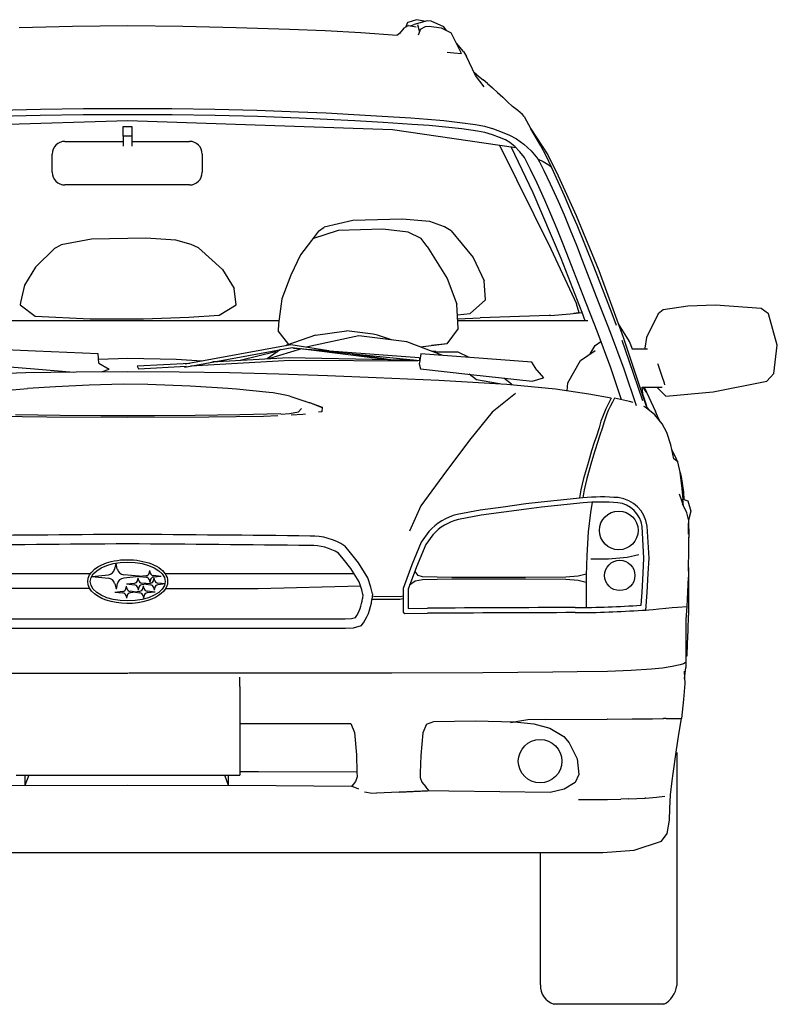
# Model space of a CAD drawing. Header units: millimetres. Extents: x 1343 to 64046, y 44602 to 77982.
# Tile 62 of 68: x 53527 to 54723, y 61506 to 63060. Entities that reach past the tile are written whole.
import ezdxf

# ---------------------------------------------------------------- set-up
doc = ezdxf.new("R2010")
doc.units = ezdxf.units.MM

# ---------------------------------------------------------------- blocks, each defined once
blk = doc.blocks.new('A$C198F42C1')
at = {"linetype": 'Continuous'}
for p, q in [((938.1, 1543.2), (853.8, 1540.9)), ((1025.1, 1544.1), (938.1, 1543.2)), ((1112.1, 1543.2), (1025.1, 1544.1)), ((1196.4, 1540.9), (1112.1, 1543.2)), ((1280.5, 1538.4), (1196.4, 1540.9)), ((1461, 1540.4), (1454.2, 1532)), ((1468, 1544.6), (1461, 1540.4)), ((1466.7, 1549.3), (1463.5, 1541.9)), ((1466.7, 1549.3), (1467.1, 1549.7)), ((1480.9, 1554), (1467.1, 1549.7)), ((1468, 1544.6), (1471.4, 1544.2)), ((1470.9, 1544.3), (1471.6, 1544.5)), ((1471.4, 1544.2), (1480.4, 1542.7)), ((1471.6, 1544.5), (1477.2, 1546.2)), ((1497.7, 1552), (1477.2, 1546.2)), ((1495.3, 1551.3), (1480.9, 1554)), ((1482.3, 1546.5), (1484.7, 1538.7)), ((1487.1, 1538.9), (1483.7, 1529.3)), ((1484.7, 1538.7), (1485.7, 1534.8)), ((1487.1, 1538.9), (1495.2, 1543.3)), ((1495.2, 1543.3), (1500.8, 1543.9)), ((1503.7, 1551.4), (1497.7, 1552)), ((1500.8, 1543.9), (1519.5, 1541)), ((1524.1, 1542.8), (1503.7, 1551.4)), ((1519.5, 1541), (1535.7, 1533.2)), ((1527.9, 1537), (1524.1, 1542.8)), ((1336.7, 1536.3), (1280.5, 1538.4)), ((1393.2, 1533), (1336.7, 1536.3)), ((1450.5, 1529), (1393.2, 1533)), ((1454.2, 1532), (1449.6, 1529.1)), ((1551.6, 1500.8), (1535.7, 1533.2)), ((1554.9, 1503.9), (1543.7, 1516.9)), ((1529.4, 1502.8), (1539.8, 1501.9)), ((1539.8, 1501.9), (1551.6, 1500.8)), ((1554.9, 1503.9), (1559.9, 1496)), ((1574, 1466), (1559.9, 1496)), ((1576, 1467.2), (1572.1, 1470.1)), ((1587.7, 1447.8), (1574, 1466)), ((1576, 1467.2), (1586.2, 1459.1)), ((1592.8, 1453.3), (1586.2, 1459.1)), ((1592.8, 1453.3), (1600.5, 1446.5)), ((1600.5, 1446.5), (1608.4, 1439.2)), ((1608.4, 1439.2), (1616.9, 1431.6)), ((1624.5, 1424.4), (1616.9, 1431.6)), ((1624.5, 1424.4), (1632.4, 1417.2)), ((1640.9, 1410.9), (1632.4, 1417.2)), ((887, 1402.9), (820.5, 1401.2)), ((821.3, 1411.3), (887.6, 1413)), ((954.8, 1403.8), (887, 1402.9)), ((887.6, 1413), (955.2, 1413.9)), ((1025.1, 1403.9), (954.8, 1403.8)), ((955.2, 1413.9), (1025.1, 1414)), ((1025.1, 1414), (1094.9, 1413.9)), ((1095.4, 1403.8), (1025.1, 1403.9)), ((1094.9, 1413.9), (1162.6, 1413)), ((1163.2, 1402.9), (1095.4, 1403.8)), ((1162.6, 1413), (1228.9, 1411.3)), ((1229.7, 1401.2), (1163.2, 1402.9)), ((1228.9, 1411.3), (1294.7, 1408.8)), ((1295.9, 1398.7), (1229.7, 1401.2)), ((1294.7, 1408.8), (1338.2, 1406.8)), ((1339.7, 1396.6), (1295.9, 1398.7)), ((1338.2, 1406.8), (1382, 1404.5)), ((1382, 1404.5), (1426.5, 1401.8)), ((1426.5, 1401.8), (1472, 1398.9)), ((1472, 1398.9), (1498.1, 1397)), ((1648.3, 1404.4), (1640.9, 1410.9)), ((1650.5, 1401.4), (1648.3, 1404.4)), ((1650.5, 1401.4), (1661, 1381.5)), ((594.8, 1381.3), (1025.1, 1394.9)), ((1017.8, 1385.2), (1031.4, 1385.2)), ((1017.8, 1369.9), (1017.8, 1385.2)), ((1025.1, 1394.9), (1442.7, 1380.9)), ((1031.4, 1385.2), (1031.4, 1369.9)), ((1383.6, 1394.3), (1339.7, 1396.6)), ((1428.2, 1391.7), (1383.6, 1394.3)), ((1473.8, 1388.7), (1428.2, 1391.7)), ((1500.6, 1386.8), (1473.8, 1388.7)), ((1498.1, 1397), (1524.1, 1394.7)), ((1526.8, 1384.4), (1500.6, 1386.8)), ((1524.1, 1394.7), (1549.4, 1391.9)), ((1552.4, 1381.7), (1526.8, 1384.4)), ((1549.4, 1391.9), (1573.7, 1388.7)), ((1573.7, 1388.7), (1588.1, 1385.7)), ((1588.1, 1385.7), (1602.4, 1381.5)), ((1017.8, 1369.9), (1017.8, 1354.5)), ((1031.4, 1369.9), (1017.8, 1369.9)), ((1031.4, 1369.9), (1031.4, 1354.5)), ((1442.7, 1380.9), (1637.4, 1352.3)), ((1577.2, 1378.3), (1552.4, 1381.7)), ((1588.5, 1375.9), (1577.2, 1378.3)), ((1600.5, 1372.3), (1588.5, 1375.9)), ((1611.9, 1368.1), (1600.5, 1372.3)), ((1602.4, 1381.5), (1615.9, 1376.7)), ((1621.4, 1364.2), (1611.9, 1368.1)), ((1615.9, 1376.7), (1627.8, 1371.8)), ((1627.8, 1371.8), (1638.4, 1366.1)), ((1661, 1381.5), (1688.2, 1340.9)), ((1676.9, 1354.7), (1661, 1381.5)), ((926, 1361.9), (1017.8, 1361.9)), ((1031.4, 1361.9), (1122.6, 1361.9)), ((1611.8, 1356.1), (1692.8, 1192.2)), ((1628.2, 1360.2), (1621.4, 1364.2)), ((1635.9, 1353.8), (1628.2, 1360.2)), ((1665, 1280.7), (1630.4, 1353.4)), ((1643.9, 1345.6), (1635.9, 1353.8)), ((1638.4, 1366.1), (1650.2, 1357.5)), ((1650.2, 1357.5), (1661.8, 1346.8)), ((1684.8, 1340.1), (1676.9, 1354.7)), ((906, 1313.1), (906, 1341.9)), ((1142.6, 1341.9), (1142.6, 1313.1)), ((1651.3, 1336.3), (1643.9, 1345.6)), ((1661.8, 1346.8), (1672.2, 1334.4)), ((1694.5, 1320), (1684.8, 1340.1)), ((1688.2, 1340.9), (1704.3, 1307.6)), ((1653.9, 1331.4), (1651.3, 1336.3)), ((1660.8, 1317.5), (1653.9, 1331.4)), ((1672.2, 1334.4), (1674.7, 1329.5)), ((1672.8, 1333.3), (1672.7, 1333.6)), ((1672.7, 1333.6), (1680.8, 1330.1)), ((1674.7, 1329.5), (1681.6, 1315.8)), ((1680.8, 1330.1), (1688.5, 1325.4)), ((1688.5, 1325.4), (1694.5, 1320)), ((1671, 1296.2), (1660.8, 1317.5)), ((1681.6, 1315.8), (1691.7, 1294.7)), ((1714.3, 1276.2), (1694.5, 1320)), ((1704.3, 1307.6), (1732.9, 1244.8)), ((1122.6, 1293.1), (926, 1293.1)), ((1683.5, 1269), (1671, 1296.2)), ((1691.7, 1294.7), (1704.1, 1267.8)), ((1709, 1177), (1665, 1280.7)), ((1727.2, 1246.1), (1714.3, 1276.2)), ((1693, 1247), (1683.5, 1269)), ((1704.1, 1267.8), (1713.6, 1245.9)), ((1702.8, 1223.6), (1693, 1247)), ((1713.6, 1245.9), (1723.4, 1222.4)), ((1734.3, 1229.5), (1727.2, 1246.1)), ((1732.9, 1244.8), (1768.4, 1158)), ((1380.1, 1237.2), (1335.3, 1226.6)), ((1458.4, 1239.3), (1380.1, 1237.2)), ((1502.1, 1235.4), (1458.4, 1239.3)), ((1524.8, 1227.2), (1502.1, 1235.4)), ((1760.7, 1164.2), (1734.3, 1229.5)), ((1326.1, 1220), (1315.1, 1205.7)), ((1357.1, 1221.1), (1316.5, 1207.9)), ((1326.1, 1220), (1335.3, 1226.6)), ((1427.9, 1223.6), (1357.1, 1221.1)), ((1467.4, 1218.8), (1427.9, 1223.6)), ((1488, 1208.7), (1467.4, 1218.8)), ((1535.4, 1220.8), (1524.8, 1227.2)), ((1535.4, 1220.8), (1570.3, 1178.6)), ((1712.5, 1199.5), (1702.8, 1223.6)), ((1723.4, 1222.4), (1733.2, 1198.2)), ((910.2, 1193.5), (920.2, 1198.8)), ((967.8, 1207.4), (920.2, 1198.8)), ((1053.5, 1209.2), (967.8, 1207.4)), ((1100.8, 1206), (1053.5, 1209.2)), ((1125.4, 1199.4), (1100.8, 1206)), ((1137, 1194.1), (1125.4, 1199.4)), ((1315.1, 1205.7), (1297.7, 1183.1)), ((1497.6, 1196), (1488, 1208.7)), ((1721.7, 1175.7), (1712.5, 1199.5)), ((1733.2, 1198.2), (1742.4, 1174.2)), ((910.2, 1193.5), (879.5, 1163.5)), ((1137, 1194.1), (1174.8, 1159.9)), ((1297.7, 1183.1), (1282.6, 1150.9)), ((1497.6, 1196), (1529.2, 1145.3)), ((1692.8, 1192.2), (1733.1, 1105.6)), ((1570.3, 1178.6), (1587.4, 1141.7)), ((1742, 1091.9), (1709, 1177)), ((1743.7, 1118.7), (1721.7, 1175.7)), ((1742.4, 1174.2), (1764.5, 1117.2)), ((879.5, 1163.5), (862.3, 1135.1)), ((1174.8, 1159.9), (1193.3, 1129.9)), ((1282.6, 1150.9), (1268.3, 1113.2)), ((1789.7, 1089.8), (1760.7, 1164.2)), ((1768.4, 1158), (1807, 1053.1)), ((862.3, 1135.1), (855.9, 1107.4)), ((1529.2, 1145.3), (1544.6, 1105)), ((1589.6, 1112), (1587.4, 1141.7)), ((1196, 1104.2), (1193.3, 1129.9)), ((855.9, 1107.4), (855.5, 1103.9)), ((855.5, 1103.9), (879.3, 1086.3)), ((1169.6, 1087.9), (1196, 1104.2)), ((1268.3, 1113.2), (1262.9, 1073.7)), ((1546.6, 1066.7), (1544.6, 1105)), ((1565.5, 1090.1), (1589.6, 1112)), ((1737.5, 1091.4), (1733.1, 1105.6)), ((1765.9, 1062.4), (1743.7, 1118.7)), ((1764.5, 1117.2), (1786.6, 1060.9)), ((1952.4, 1103.5), (1908.8, 1101.9)), ((2024.5, 1098.3), (1952.4, 1103.5)), ((1121.7, 1084.5), (1169.6, 1087.9)), ((1545.5, 1088.2), (1565.5, 1090.1)), ((1692.2, 1087.2), (1723.3, 1089.8)), ((1723.3, 1089.8), (1742, 1091.9)), ((1735.9, 1091.3), (1729.3, 1090.4)), ((1747.2, 1078.6), (1742, 1091.9)), ((1796.4, 1071.2), (1789.7, 1089.8)), ((1862.4, 1089.5), (1843.7, 1052.4)), ((1870.3, 1095.9), (1862.4, 1089.5)), ((1908.8, 1101.9), (1870.3, 1095.9)), ((2036.3, 1089.8), (2024.5, 1098.3)), ((2050.2, 1040.2), (2036.3, 1089.8)), ((916.5, 1078.6), (810.2, 1078.6)), ((879.3, 1086.3), (965.7, 1082.1)), ((1025.1, 1078.6), (916.5, 1078.6)), ((965.7, 1082.1), (1049.9, 1081.9)), ((1133.6, 1078.6), (1025.1, 1078.6)), ((1049.9, 1081.9), (1121.7, 1084.5)), ((1240, 1078.6), (1133.6, 1078.6)), ((1263.6, 1078.6), (1240, 1078.6)), ((1262.9, 1073.7), (1262.5, 1063)), ((1545.8, 1081.8), (1581.3, 1083.2)), ((1600.1, 1078.6), (1546, 1078.6)), ((1689.9, 1087.1), (1581.3, 1083.2)), ((1676.2, 1078.6), (1600.1, 1078.6)), ((1751.1, 1078.6), (1676.2, 1078.6)), ((1692.2, 1087.2), (1689.9, 1087.1)), ((1817.1, 1046), (1799.4, 1073.7)), ((1279.6, 1041.4), (1262.5, 1063)), ((1321.4, 1056.2), (1370.4, 1062.8)), ((1412.3, 1057.7), (1370.4, 1062.8)), ((1419.5, 1056.2), (1412.3, 1057.7)), ((1546.6, 1066.7), (1528.6, 1042.4)), ((1787.4, 1004.6), (1765.9, 1062.4)), ((1786.6, 1060.9), (1808.1, 1003)), ((1321.4, 1056.2), (1276, 1040.1)), ((1389.6, 1054.8), (1313.9, 1038.9)), ((1465.3, 1045.6), (1389.6, 1054.8)), ((1441.2, 1048.5), (1419.5, 1056.2)), ((1522.4, 1024.1), (1465.3, 1045.6)), ((1487, 1037.4), (1524.8, 1042.4)), ((1528.6, 1042.4), (1504.4, 1039.7)), ((1762.5, 1039.9), (1771.9, 1046.2)), ((1816.6, 1015.8), (1805.1, 1047.5)), ((1807, 1053.1), (1843.4, 944.2)), ((1821.4, 1034), (1817.1, 1046)), ((1843.7, 1052.4), (1841, 1035.7)), ((879.8, 1031), (801.3, 1034)), ((978.5, 1026.8), (879.8, 1031)), ((979.3, 1012.1), (978.5, 1026.8)), ((1115, 1005.8), (1284.5, 1036.6)), ((1282.6, 1040.6), (1115.5, 1010.3)), ((1258.3, 1029.9), (1202.8, 1016.1)), ((1266.2, 1033.3), (1245, 1018.5)), ((1299.5, 1034.5), (1247.3, 1018.6)), ((1259.6, 1028.7), (1258.3, 1029.9)), ((1258.3, 1029.9), (1261.3, 1029.9)), ((1276, 1040.1), (1274.6, 1039.1)), ((1342.4, 1031.6), (1282.6, 1040.6)), ((1284.5, 1036.6), (1296.1, 1035.1)), ((1486.1, 1015.4), (1286.9, 1035.8)), ((1286.9, 1035.8), (1484.9, 1020.7)), ((1306, 1033.9), (1439.8, 1016.9)), ((1313.9, 1038.9), (1307.3, 1036.9)), ((1439.8, 1016.9), (1372.4, 1027.1)), ((1487.8, 1026.7), (1486, 1016)), ((1565.2, 1020.9), (1487.8, 1026.7)), ((1511.2, 1030.5), (1505.4, 1030.5)), ((1511.2, 1028.3), (1511.2, 1030.5)), ((1511.2, 1030), (1545.8, 1030)), ((1545.8, 1030), (1563.3, 1021.1)), ((1739.6, 1016.1), (1763, 1031.9)), ((1755.1, 1026.5), (1762.5, 1039.9)), ((1822.4, 1034), (1820.6, 1034)), ((1845.4, 1034), (1822.4, 1034)), ((1841, 1035.7), (1841.5, 1034)), ((2044.5, 995.7), (2050.2, 1040.2)), ((1025.1, 1019.3), (979, 1017.6)), ((979.3, 1012.1), (996, 1002.2)), ((1101.7, 1017.8), (1025.1, 1019.3)), ((1123.1, 1011.6), (1040, 1006.9)), ((1142.5, 1015.2), (1101.7, 1017.8)), ((1124.9, 1007.6), (1280.9, 1016.4)), ((1279, 1020.4), (1157.7, 1013.6)), ((1179.7, 1014.8), (1160.1, 1014)), ((1437.4, 1017.2), (1279, 1020.4)), ((1280.9, 1016.4), (1482.7, 1015.8)), ((1476.2, 1016.4), (1437.8, 1017.2)), ((1484.9, 1020.7), (1486.1, 1015.4)), ((1485.9, 1015.4), (1485.1, 1010.6)), ((1485.1, 1010.6), (1486.9, 1003.1)), ((1486, 1016.2), (1485.9, 1016.2)), ((1662.8, 1013.3), (1565.2, 1020.9)), ((1670.5, 1000.9), (1662.8, 1013.3)), ((1719.7, 980.8), (1739.6, 1016.1)), ((1838.1, 952.3), (1816.6, 1015.8)), ((1862, 1009.9), (1861.8, 1010.8)), ((864.5, 996.5), (786.4, 994.4)), ((799, 1009.5), (877.8, 1002.8)), ((943.8, 997.9), (864.5, 996.5)), ((877.8, 1002.8), (939.9, 997.9)), ((1025.1, 998.4), (943.8, 997.9)), ((983.5, 998.2), (996, 1002.2)), ((1106.3, 997.9), (1025.1, 998.4)), ((1040, 1006.9), (1041.9, 1002.9)), ((1041.9, 1002.9), (1117.1, 1007.2)), ((1185.6, 996.5), (1106.3, 997.9)), ((1114.5, 1007), (1115, 1005.8)), ((1263.8, 994.4), (1185.6, 996.5)), ((1486.9, 1003.1), (1566.4, 994.1)), ((1670.5, 1000.9), (1681, 988.6)), ((1804.1, 954.2), (1787.4, 1004.6)), ((1808.1, 1003), (1827.2, 945.3)), ((1867.9, 992.5), (1862, 1009.9)), ((2033.6, 983.4), (2044.5, 995.7)), ((1340.3, 991.7), (1263.8, 994.4)), ((1417.1, 988.7), (1340.3, 991.7)), ((1515.8, 984.6), (1417.1, 988.7)), ((1623.1, 978.4), (1515.8, 984.6)), ((1575.3, 985.5), (1564, 994.4)), ((1566.4, 994.1), (1663.2, 983.6)), ((1611.8, 979.1), (1575.3, 985.5)), ((1630.7, 978.8), (1618.7, 988.4)), ((1663.2, 983.6), (1681, 988.6)), ((1718.5, 968.2), (1719.7, 980.8)), ((1871.9, 980.5), (1867.9, 992.5)), ((1872.9, 977.7), (1871.9, 980.5)), ((1948.8, 966.8), (2033.6, 983.4)), ((830.8, 968.9), (867.1, 971.9)), ((910.9, 974.7), (867.1, 971.9)), ((964.3, 977), (910.9, 974.7)), ((1018, 978.6), (964.3, 977)), ((1056.8, 978), (1018, 978.6)), ((1123.5, 975.4), (1056.8, 978)), ((1183, 971.9), (1123.5, 975.4)), ((1178.3, 972.1), (1178.4, 972.1)), ((1196.6, 970.7), (1183, 971.9)), ((1248.1, 965.5), (1196.6, 970.7)), ((1254.6, 964.9), (1248.1, 965.5)), ((1273.6, 961.6), (1254.6, 964.9)), ((1637.2, 964.2), (1600.1, 934.3)), ((1700.2, 970.9), (1623.1, 978.4)), ((1630.7, 978.8), (1630.9, 977.7)), ((1752.6, 963.1), (1700.2, 970.9)), ((1838.4, 959.2), (1837, 973.8)), ((1837, 973.8), (1868.4, 973.8)), ((1843.3, 966.4), (1838.6, 973.8)), ((1838.6, 973.8), (1843.3, 966.3)), ((1838.7, 973.6), (1838.7, 973.7)), ((1840, 973.8), (1857.7, 935.7)), ((1840.8, 970.4), (1840.7, 970.4)), ((1840.8, 970.2), (1840.8, 970.3)), ((1860.2, 973.8), (1860.4, 973.4)), ((1860.4, 973.4), (1874.1, 959.7)), ((1874.1, 959.7), (1948.8, 966.8)), ((1280.7, 960), (1273.6, 961.6)), ((1280.7, 960), (1312.4, 949.5)), ((1305.2, 951.9), (1307.8, 951.1)), ((1307.8, 951.1), (1312, 949.6)), ((1330.1, 942.5), (1312.4, 949.5)), ((1313.3, 949.1), (1331.7, 942.2)), ((1787.9, 956.4), (1752.6, 963.1)), ((1787.9, 956.4), (1779.4, 940)), ((1789.9, 950.2), (1786.3, 943.7)), ((1793.1, 956.5), (1789.9, 950.2)), ((1816.8, 951.5), (1793.1, 956.5)), ((1822.7, 949.6), (1816.8, 951.5)), ((1838.1, 962.3), (1838.2, 961.9)), ((1838.2, 961.9), (1842.9, 947.8)), ((1280.3, 932.2), (1294.8, 935.3)), ((1294.8, 935.3), (1299.3, 940.4)), ((1331.5, 935.3), (1326.1, 934.5)), ((1331.7, 941.5), (1330.1, 942.5)), ((1331.7, 942.2), (1331.5, 935.3)), ((1600.1, 934.3), (1564.3, 890.1)), ((1779.4, 940), (1774.2, 926.9)), ((1783.2, 937.1), (1781.2, 931.9)), ((1786.3, 943.7), (1783.2, 937.1)), ((1843.4, 941.4), (1839.3, 943.4)), ((1843.4, 944.2), (1842.2, 942)), ((1842.9, 947.8), (1844.4, 941.9)), ((1857.1, 930.2), (1843.4, 941.4)), ((1844.4, 941.9), (1847.3, 938.2)), ((1857.7, 935.7), (1857.7, 935.6)), ((1861.2, 928.3), (1857.7, 935.6)), ((897.3, 926.5), (810.8, 927.9)), ((848.1, 930.8), (918.5, 929.9)), ((1025.1, 926.3), (897.3, 926.5)), ((918.5, 929.9), (982.8, 929.5)), ((982.8, 929.5), (1025.1, 929.4)), ((1025.1, 929.4), (1067.4, 929.5)), ((1152.9, 926.5), (1025.1, 926.3)), ((1067.4, 929.5), (1131.6, 929.9)), ((1131.6, 929.9), (1202.1, 930.8)), ((1239.4, 927.9), (1152.9, 926.5)), ((1202.1, 930.8), (1266.9, 932.3)), ((1261.9, 928.9), (1239.4, 927.9)), ((1267.2, 931.6), (1280.3, 932.2)), ((1301.6, 930.7), (1282.9, 929.8)), ((1305.7, 931.3), (1301.6, 930.7)), ((1771.9, 920.1), (1768.8, 909.8)), ((1774.2, 926.9), (1771.9, 920.1)), ((1776.3, 917.8), (1774.1, 910.2)), ((1781.2, 931.9), (1776.3, 917.8)), ((1868.7, 916), (1857.1, 930.2)), ((1862.3, 926.2), (1861.2, 928.3)), ((1864.6, 921.1), (1862.3, 926.2)), ((1768.8, 909.8), (1764.6, 896.9)), ((1774.1, 910.2), (1769.8, 896.9)), ((1875.7, 902.4), (1868.7, 916)), ((1882.2, 883.2), (1875.7, 902.4)), ((1564.3, 890.1), (1522.4, 833.9)), ((1761.3, 886.7), (1757.2, 873.6)), ((1764.6, 896.9), (1761.3, 886.7)), ((1766.5, 886.7), (1762.3, 873.6)), ((1769.8, 896.9), (1766.5, 886.7)), ((1757.2, 873.6), (1752, 856.2)), ((1762.3, 873.6), (1757.1, 856.2)), ((1887.1, 860.8), (1882.2, 883.2)), ((1891.1, 860.4), (1884.1, 874.4)), ((1752, 856.2), (1744.6, 830)), ((1757.1, 856.2), (1749.8, 830.1)), ((1893.1, 855.9), (1887.1, 860.8)), ((1893.1, 855.8), (1891.1, 860.4)), ((1897, 840.1), (1893.1, 855.9)), ((1900.2, 814.2), (1897, 840.1)), ((1522.4, 833.9), (1487.4, 786.9)), ((1744.6, 830), (1740.3, 812.2)), ((1749.8, 830.1), (1745.5, 812.2)), ((1897.1, 839.2), (1898.6, 832.8)), ((1898.6, 832.8), (1902.1, 808.1)), ((1740.3, 812.2), (1737.9, 799.1)), ((1745.5, 812.2), (1743.1, 799.1)), ((1901.4, 797.1), (1900.2, 814.2)), ((1677.4, 792.7), (1653.2, 789.7)), ((1743.1, 799.1), (1677.4, 792.7)), ((1901.9, 787.3), (1896, 805.3)), ((1901, 797.2), (1908.8, 794.5)), ((1902.2, 786.6), (1901, 797)), ((1902.1, 808.1), (1902.9, 796.6)), ((1908.8, 794.5), (1913.9, 778.3)), ((1487.4, 786.9), (1469.8, 746.6)), ((1581.5, 779.9), (1545.2, 773.2)), ((1617.4, 784.8), (1581.5, 779.9)), ((1653.2, 789.7), (1617.4, 784.8)), ((1654.2, 781.7), (1618.4, 776.9)), ((1678.3, 784.7), (1654.2, 781.7)), ((1743.9, 791.2), (1678.3, 784.7)), ((1758, 792.3), (1755.4, 776.3)), ((1907.2, 775.8), (1900.7, 789.7)), ((1913.9, 778.3), (1910.2, 764.1)), ((1582.8, 772), (1547, 765.4)), ((1618.4, 776.9), (1582.8, 772)), ((1755.4, 776.3), (1751.6, 745.9)), ((1910.2, 765.4), (1907.2, 775.8)), ((1910.2, 765.4), (1910.3, 736.7)), ((1500.1, 746.2), (1488.4, 729.3)), ((1839.8, 704.1), (1836.9, 754)), ((1847.8, 704.1), (1844.9, 754.8)), ((1910.2, 742.2), (1910.2, 759.4)), ((1506.4, 741.1), (1495.5, 725.5)), ((1751.6, 745.9), (1749.6, 708.5)), ((1910.3, 720.5), (1910.3, 737.1)), ((1376.7, 712.3), (1367.7, 723.4)), ((1488.4, 729.3), (1473.4, 693.6)), ((1495.5, 725.5), (1480.8, 690.6)), ((1910.2, 683.8), (1910.3, 720.5)), ((1365.1, 702.8), (1357.6, 712.1)), ((1377.1, 688), (1365.1, 702.8)), ((1389.4, 696.6), (1376.7, 712.3)), ((1749.6, 708.5), (1748.5, 676.5)), ((1784, 702.7), (1755.8, 702.3)), ((1813.3, 705.4), (1784, 702.7)), ((1831.8, 709.6), (1813.3, 705.4)), ((1838.6, 680.5), (1839.8, 704.1)), ((1846.6, 680), (1847.8, 704.1)), ((1004.6, 686.7), (1006.7, 695.7)), ((1008.7, 686.7), (1006.7, 695.7)), ((1058.8, 680.7), (1059.8, 684.9)), ((1060.8, 680.7), (1059.8, 684.9)), ((1390.2, 666.6), (1377.1, 688)), ((1404, 672.9), (1389.4, 696.6)), ((1473.4, 693.6), (1459.6, 656.5)), ((1480.8, 690.6), (1467.6, 655.1)), ((1910.3, 671.8), (1910.3, 689.3)), ((966, 679.3), (667.7, 679.3)), ((968.3, 675.3), (994.6, 677.9)), ((968.3, 675.3), (994.6, 672.7)), ((1043.4, 675.5), (1018.8, 677.9)), ((1043.4, 675.2), (1018.8, 672.7)), ((1040.5, 668.8), (1041.5, 673)), ((1042.5, 668.8), (1041.5, 673)), ((1043.4, 675.5), (1054.1, 676.5)), ((1043.4, 675.2), (1054.1, 674.1)), ((1058.8, 669.9), (1059.8, 665.7)), ((1060.8, 669.9), (1059.8, 665.7)), ((1077.9, 675.3), (1065.5, 676.5)), ((1077.9, 675.3), (1065.5, 674.1)), ((1065.8, 668.8), (1066.8, 673)), ((1067.7, 668.8), (1066.8, 673)), ((1382.4, 679.3), (1084.2, 679.3)), ((1408.7, 658.1), (1404, 672.9)), ((1483.6, 676.9), (1478.5, 683.1)), ((1490.5, 669.9), (1478.5, 667.6)), ((1490.5, 674.5), (1483.6, 676.9)), ((1536.4, 673.4), (1490.5, 674.5)), ((1536.4, 671.1), (1490.5, 669.9)), ((1652.8, 673.4), (1536.4, 673.4)), ((1652.8, 671.1), (1536.4, 671.1)), ((1716.5, 674.2), (1652.8, 673.4)), ((1716.5, 670.3), (1652.8, 671.1)), ((1735.8, 675.7), (1716.5, 674.2)), ((1735.8, 668.8), (1716.5, 670.3)), ((1748.5, 678.8), (1735.8, 675.7)), ((1748.5, 665.7), (1735.8, 668.8)), ((1748.5, 676.5), (1748.5, 647.2)), ((1836.9, 650.6), (1838.6, 680.5)), ((1844.9, 650), (1846.6, 680)), ((1907.7, 627.7), (1910.1, 674.3)), ((1910.2, 671.1), (1910.2, 613.9)), ((965.4, 656), (818.9, 656)), ((1004.6, 663.9), (1006.7, 655)), ((1008.7, 663.9), (1006.7, 655)), ((1022.1, 655.9), (1023.1, 660.1)), ((1024.1, 655.9), (1023.1, 660.1)), ((1023.4, 663.4), (1035.8, 664.6)), ((1023.4, 663.4), (1035.8, 662.2)), ((1040.5, 658), (1041.5, 653.8)), ((1042.5, 658), (1041.5, 653.8)), ((1054.1, 663.9), (1047.2, 664.6)), ((1054.1, 662.9), (1047.2, 662.2)), ((1049.1, 656.1), (1050.1, 660.3)), ((1051.1, 656.1), (1050.1, 660.3)), ((1054.1, 663.9), (1061.1, 664.6)), ((1054.1, 662.9), (1061.1, 662.2)), ((1065.8, 658), (1066.8, 653.8)), ((1067.7, 658), (1066.8, 653.8)), ((1084.9, 663.4), (1072.5, 664.6)), ((1084.9, 663.4), (1072.5, 662.2)), ((1084.7, 656), (1231.2, 656)), ((1231.2, 656), (1392.3, 660.3)), ((1394.3, 654), (1390.2, 666.6)), ((1396.2, 646.7), (1394.3, 654)), ((1411.4, 647.8), (1408.7, 658.1)), ((1459.6, 656.5), (1459.6, 619)), ((1467.6, 655.1), (1467.6, 624.9)), ((1478.5, 667.6), (1470, 661.3)), ((1005, 650.5), (1017.4, 651.8)), ((1005, 650.5), (1017.4, 649.3)), ((1022.1, 645.1), (1023.1, 640.9)), ((1024.1, 645.1), (1023.1, 640.9)), ((1035.5, 651.1), (1028.8, 651.8)), ((1037.6, 650.2), (1028.8, 649.3)), ((1035.5, 651.1), (1044.4, 652)), ((1037.6, 650.2), (1044.4, 649.5)), ((1049.1, 645.4), (1050.1, 641.1)), ((1051.1, 645.4), (1050.1, 641.1)), ((1068.2, 650.7), (1055.8, 652)), ((1068.2, 650.7), (1055.8, 649.5)), ((1396.2, 646.7), (1395.5, 640.5)), ((1413, 638.8), (1410.3, 638.8)), ((1411.4, 647.8), (1410.4, 638.8)), ((1412.7, 644), (1454.8, 643.6)), ((1429.1, 638.9), (1413, 638.8)), ((1454.4, 638.8), (1429.1, 638.9)), ((1459.6, 639.9), (1454.4, 638.8)), ((1454.8, 643.6), (1459.6, 644.5)), ((1748.5, 647.2), (1748.5, 626.3)), ((1835.2, 630), (1836.9, 650.6)), ((1842.5, 622.3), (1844.9, 650)), ((1467.6, 624.9), (1498.1, 625.1)), ((1837, 622.1), (1842.5, 622.3)), ((1837, 622.1), (1842.5, 622.3)), ((1842.5, 622.3), (1847.4, 622.6)), ((1847.4, 622.6), (1854.5, 623.1)), ((1854.5, 623.1), (1863.1, 623.9)), ((1863.1, 623.9), (1874.3, 625)), ((1874.3, 625), (1884.2, 626)), ((1884.2, 626), (1892.9, 627)), ((1892.9, 627), (1907.7, 627.7)), ((1906.4, 607.4), (1907.7, 627.6)), ((1025.1, 608.1), (681.7, 608.1)), ((1368.5, 608.1), (1025.1, 608.1)), ((1378.4, 608.5), (1368.5, 608.1)), ((1384.5, 610.2), (1378.4, 608.5)), ((1459.6, 619), (1462.2, 616.9)), ((1462.2, 616.9), (1498.1, 617.1)), ((1906.4, 588), (1906.4, 607.4)), ((1909.5, 589.8), (1910.2, 613.9)), ((1025.1, 593.1), (681.4, 593.1)), ((1368.7, 593.1), (1025.1, 593.1)), ((1380.7, 593.5), (1368.7, 593.1)), ((1393.7, 597.2), (1380.7, 593.5)), ((1906.5, 568.6), (1906.4, 588)), ((1908.4, 569.4), (1909.5, 589.8)), ((1906.4, 540.2), (1906.5, 568.6)), ((1907.7, 550.2), (1908.4, 569.4)), ((1906.4, 550.1), (1907.7, 550.2)), ((1906.6, 550.1), (1906.4, 550.1)), ((1906.4, 550.1), (1906.6, 550.1)), ((1851.8, 528.9), (1819.6, 526.8)), ((1869.1, 530.7), (1851.8, 528.9)), ((1884.1, 532.9), (1869.1, 530.7)), ((1896.9, 535.6), (1884.1, 532.9)), ((1902.1, 537.1), (1896.9, 535.6)), ((1904.7, 539), (1902.1, 537.1)), ((1903.9, 513.5), (1905.7, 531.5)), ((1906.4, 540.2), (1904.7, 539)), ((1905.8, 539.8), (1905.7, 533.5)), ((1905.7, 533.5), (1905.7, 531.5)), ((782.3, 522.6), (1025.1, 522.6)), ((1268.8, 522.6), (1026.1, 522.6)), ((1201.9, 501.8), (1201.9, 516.2)), ((1441.8, 522.6), (1268.8, 522.6)), ((1585.5, 523.1), (1441.8, 522.6)), ((1696, 524.2), (1585.5, 523.1)), ((1734.3, 524.6), (1696, 524.2)), ((1782, 525.5), (1734.3, 524.6)), ((1819.6, 526.8), (1782, 525.5)), ((1903.1, 526), (1904.4, 506.1)), ((1201.9, 501.8), (1201.9, 361.6)), ((1904.4, 506.1), (1902.1, 481)), ((1902.1, 481), (1898.8, 451.3)), ((1821, 450.4), (1853.1, 450.8)), ((1853.1, 450.8), (1869.3, 451)), ((1869.3, 451), (1870.4, 451)), ((1871.5, 451), (1870.4, 451)), ((1874.6, 451), (1871.5, 451)), ((1874.6, 451), (1883, 451.1)), ((1883, 451.1), (1894.4, 451.2)), ((1894.4, 451.2), (1896.9, 451.2)), ((1896.9, 451.2), (1898.8, 451.3)), ((1898.3, 447.8), (1898.8, 451.3)), ((1201.9, 443.1), (1268.2, 443)), ((1268.2, 443), (1377, 443)), ((1377, 443), (1382.9, 429.2)), ((1496.6, 442), (1490.8, 428.2)), ((1496.6, 442), (1508.2, 446.2)), ((1508.2, 446.2), (1573.6, 447.6)), ((1573.6, 447.6), (1635.5, 445.7)), ((1644.1, 447.1), (1628.9, 444.3)), ((1635.5, 445.7), (1666, 442.5)), ((1656.7, 448.9), (1644.1, 447.1)), ((1684, 449.7), (1656.7, 448.9)), ((1666, 442.5), (1691.4, 436)), ((1684, 449.7), (1781.8, 450)), ((1691.4, 436), (1713.5, 422.6)), ((1781.8, 450), (1821, 450.4)), ((1782, 450), (1781.8, 450)), ((1821.3, 450.4), (1821, 450.4)), ((1894.9, 426.2), (1898.3, 447.8)), ((1382.9, 429.2), (1386.2, 393.9)), ((1490.8, 428.2), (1487.5, 392.8)), ((1713.5, 422.6), (1721.9, 412.8)), ((1890.6, 397.8), (1894.9, 426.2)), ((1721.9, 412.8), (1734.3, 387.3)), ((1386.2, 393.9), (1386.8, 366.2)), ((1487.5, 392.8), (1486.8, 365.2)), ((1885.9, 364.1), (1890.6, 397.8)), ((1891.5, 397.3), (1891.5, 29.8)), ((1734.3, 387.3), (1737.2, 362.6)), ((849.3, 361.6), (1201.9, 361.6)), ((862.7, 361.6), (862.7, 346)), ((868.9, 361.6), (863, 345.4)), ((868.9, 361.6), (863, 345.4)), ((1184.1, 345.4), (1178.1, 361.6)), ((1184.4, 353.9), (1184.4, 361.6)), ((1231.3, 366.7), (1201.9, 366.8)), ((1386.8, 366.2), (1231.3, 366.7)), ((1387, 358.9), (1384.7, 351.4)), ((1386.8, 366.2), (1387, 358.9)), ((1486.8, 365.2), (1486.7, 357.8)), ((1486.7, 357.8), (1489, 350.4)), ((1737.2, 362.6), (1731.4, 350.2)), ((1884.5, 352.8), (1885.9, 364.1)), ((790.7, 345.1), (1025.1, 345.6)), ((1025.1, 345.6), (1259.5, 345.1)), ((1184.4, 345.4), (1184.4, 353.9)), ((1259.5, 345.1), (1378.3, 344.4)), ((1390, 339.6), (1378.3, 344.4)), ((1384.7, 351.4), (1378.5, 344.4)), ((1489, 350.4), (1495.3, 343.3)), ((1501, 337.1), (1495.3, 343.3)), ((1731.4, 350.2), (1714, 339.3)), ((1881.8, 330.4), (1884.5, 352.8)), ((1398.8, 335.5), (1401.8, 334.9)), ((1402, 334.9), (1407.5, 333.7)), ((1407.5, 333.7), (1417.6, 333.4)), ((1417.7, 333.4), (1417.6, 333.4)), ((1453.5, 334.9), (1417.7, 333.4)), ((1500.9, 337.1), (1453.5, 334.9)), ((1453.5, 334.9), (1498.4, 337)), ((1531.8, 336.5), (1501, 337.1)), ((1612.5, 335.1), (1531.8, 336.5)), ((1692, 334.4), (1612.5, 335.1)), ((1714, 339.3), (1692, 334.4)), ((1842.7, 325.4), (1859.6, 326.8)), ((1859.6, 326.8), (1872.6, 328.5)), ((1880.7, 308.8), (1881.8, 330.4)), ((1736.7, 323.1), (1739.5, 323.1)), ((1739.5, 323.1), (1782, 323.4)), ((1782, 323.4), (1803.2, 323.9)), ((1815.4, 324.1), (1803.2, 323.9)), ((1815.7, 324.1), (1815.4, 324.1)), ((1815.7, 324.1), (1816, 324.1)), ((1816, 324.1), (1841.1, 325.3)), ((1842.7, 325.4), (1841.1, 325.3)), ((1880.2, 290.8), (1880.7, 308.8)), ((1876.2, 269.4), (1880.2, 290.8)), ((1867.5, 257.5), (1876.2, 269.4)), ((1824.5, 243), (1867.5, 257.5)), ((508.9, 239.6), (1740.9, 239.6)), ((1676.3, 30.7), (1676.3, 239.6)), ((1740.9, 239.6), (1775.1, 239.6)), ((1775.1, 239.6), (1824.5, 243)), ((1871.2, 0), (1697.4, 0))]:
    blk.add_line(p, q, dxfattribs=at)
for centre, radius in [((1800, 747.9), 30.6), ((1801.6, 676.8), 23.9), ((1675.8, 383.6), 34.3)]:
    blk.add_circle(centre, radius, dxfattribs=at)
for centre, radius, start, end in [((926, 1341.9), 20, 90, 180), ((1122.6, 1341.9), 20, 0, 90), ((926, 1313.1), 20, 180, 270), ((1122.6, 1313.1), 20, 270, 0), ((1773.5, 497.4), 303.3, 85.1263, 95.7606), ((1773.5, 497.4), 295.3, 85.1546, 95.7621), ((1793, 747.6), 52.4, 7.9611, 83.1063), ((1793, 747.6), 44.4, 8.3623, 82.9305), ((1570.1, 680.5), 96, 105.0535, 136.8183), ((1570.1, 680.5), 88, 105.2552, 136.4482), ((1467.6, -65617.2), 66360.3, 90.382118, 90.630759), ((582.5, -65617.2), 66360.3, 89.369241, 89.617882), ((1316, 646), 93, 56.2388, 91.85), ((1467.6, -65617.2), 66345.3, 90.382118, 90.631052), ((582.5, -65617.2), 66345.3, 89.368948, 89.617882), ((1316, 646), 78, 57.8345, 92.0781), ((993.4, 689.3), 11.4, 275.6747, 346.9338), ((1019.9, 689.3), 11.4, 193.0662, 264.3253), ((993.4, 661.3), 11.4, 13.0662, 84.3253), ((1019.9, 661.3), 11.4, 95.6747, 166.9338), ((1035.3, 670), 5.4, 275.6747, 346.9338), ((1047.7, 670), 5.4, 193.0662, 264.3253), ((1053.6, 681.9), 5.4, 275.6747, 346.9338), ((1053.6, 668.7), 5.4, 13.0662, 84.3253), ((1066, 681.9), 5.4, 193.0662, 264.3253), ((1066, 668.7), 5.4, 95.6747, 166.9338), ((1060.5, 670), 5.4, 275.6747, 346.9338), ((1073, 670), 5.4, 193.0662, 264.3253), ((1016.8, 657.1), 5.4, 275.6747, 346.9338), ((1029.3, 657.1), 5.4, 193.0662, 264.3253), ((1035.3, 656.8), 5.4, 13.0662, 84.3253), ((1047.7, 656.8), 5.4, 95.6747, 166.9338), ((1043.8, 657.4), 5.4, 275.6747, 346.9338), ((1056.3, 657.4), 5.4, 193.0662, 264.3253), ((1060.5, 656.8), 5.4, 13.0662, 84.3253), ((1073, 656.8), 5.4, 95.6747, 166.9338), ((1016.8, 643.9), 5.4, 13.0662, 84.3253), ((1029.3, 643.9), 5.4, 95.6747, 166.9338), ((1043.8, 644.1), 5.4, 13.0662, 84.3253), ((1056.3, 644.1), 5.4, 95.6747, 166.9338), ((1327.1, 648.2), 68.8, 326.5323, 353.601), ((1327.1, 648.2), 83.8, 322.5747, 353.601), ((1896.3, -61843.8), 62470.2, 90.151534, 90.365277), ((1727.1, 2155.5), 1529.4, 270.1515, 274.0534), ((1727.1, 2155.5), 1537.4, 270.1515, 274.1024), ((1896.3, -61843.8), 62462.2, 90.151534, 90.365277), ((1707.8, 29.7), 31.5, 178.0787, 250.6499), ((1852.7, 34.5), 39.1, 298.1625, 353.1899)]:
    blk.add_arc(centre, radius, start, end, dxfattribs=at)
blk.add_ellipse((1025.1, 667.2), major_axis=(59, 0), ratio=0.520041, dxfattribs=at)
blk.add_open_spline([(1088.1, 667.2), (1088.1, 675.6), (1082.6, 683.4), (1056.4, 701.1), (1024.2, 705), (978.1, 693.7), (962.1, 681.7), (962.1, 652.8), (977.9, 640.7), (1019.9, 630.4), (1045.9, 632), (1078.3, 645.9), (1088.1, 655.9), (1088.1, 667.2)], degree=3, knots=[0, 0, 0, 0, 0.656767, 0.656767, 2.009981, 2.009981, 3.140237, 3.140237, 4.270492, 4.270492, 5.400748, 5.400748, 6.283185, 6.283185, 6.283185, 6.283185], dxfattribs=at)

msp = doc.modelspace()

# ---------------------------------------------------------------- block references
msp.add_blockref('A$C198F42C1', (52672.5, 61506.2))

doc.saveas('drawing.dxf')
